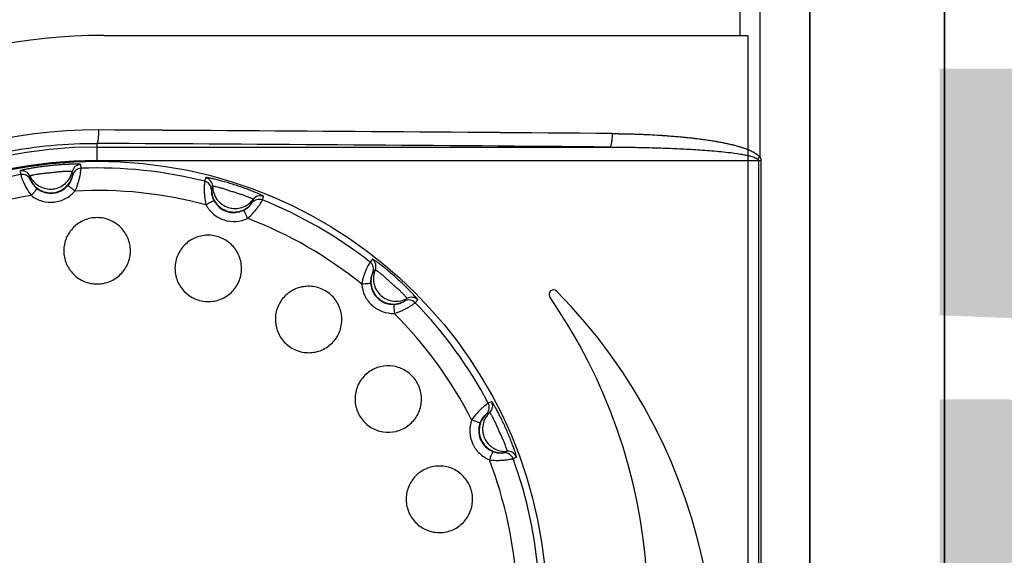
# Model space of a CAD drawing. Header units: millimetres. Extents: x 802 to 9345, y -804 to 1180.
# Tile 69 of 189: x 1799 to 1821, y -262 to -250. Entities that reach past the tile are written whole.
import ezdxf

# ---------------------------------------------------------------- set-up
doc = ezdxf.new("R2010")
doc.units = ezdxf.units.MM
doc.header["$LTSCALE"] = 30.734
doc.header["$PDMODE"] = 3
doc.header["$PDSIZE"] = 0.3
doc.layers.get('0').update_dxf_attribs({"linetype": 'CONTINUOUS'})
doc.layers.get('Defpoints').update_dxf_attribs({"linetype": 'CONTINUOUS'})
doc.layers.add('dimension', color=3, linetype='CONTINUOUS')
doc.styles.get("Standard").update_dxf_attribs({"font": 'txt', "width": 0.7})
doc.dimstyles.get("Standard").update_dxf_attribs({"dimtxt": 10, "dimasz": 10, "dimexe": 10, "dimexo": 3, "dimgap": 3, "dimtad": 1, "dimdec": 1, "dimdsep": 46, "dimtxsty": 'Standard', "dimcen": 10, "dimclrd": 2, "dimclre": 2, "dimclrt": 2, "dimadec": 0, "dimazin": 0, "dimtp": 0.01, "dimtm": 0.01, "dimtfac": 1, "dimtofl": 0, "dimtmove": 0, "dimatfit": 3, "dimfxl": 1, "dimtolj": 1, "dimarcsym": 0})

# ---------------------------------------------------------------- blocks, each defined once
blk = doc.blocks.new('*D8131')
at = {"layer": 'Defpoints', "color": 0, "transparency": 16777216}
for p in [(1818.209, -169.015), (1818.209, -354.015), (1867.074, -354.015)]:
    blk.add_point(p, dxfattribs=at)
at = {"layer": 'dimension', "lineweight": -2, "transparency": 16777216}
for p, q in [((1823.209, -169.015), (1872.074, -169.015)), ((1867.074, -184.015), (1867.074, -339.015)), ((1823.209, -354.015), (1872.074, -354.015))]:
    blk.add_line(p, q, dxfattribs=at)
at = {"layer": 'dimension', "transparency": 16777216}
for points in [[(1864.574, -184.015), (1869.574, -184.015), (1867.074, -169.015)], [(1864.574, -339.015), (1869.574, -339.015), (1867.074, -354.015)]]:
    blk.add_solid(points, dxfattribs=at)
at = {"layer": 'dimension', "transparency": 16777216, "insert": (1847.074, -265.505), "char_height": 15, "attachment_point": 2, "rotation": 90}
blk.add_mtext('\\A1;185', dxfattribs=at)
blk = doc.blocks.new('*D91')
at = {"layer": 'Defpoints', "color": 0, "transparency": 16777216}
for p in [(1809.209, -174.015), (1809.209, -349.015), (1839.207, -349.015)]:
    blk.add_point(p, dxfattribs=at)
at = {"layer": 'dimension', "lineweight": -2, "transparency": 16777216}
for p, q in [((1814.209, -174.015), (1844.207, -174.015)), ((1839.207, -189.015), (1839.207, -334.015)), ((1814.209, -349.015), (1844.207, -349.015))]:
    blk.add_line(p, q, dxfattribs=at)
at = {"layer": 'dimension', "transparency": 16777216}
for points in [[(1836.707, -189.015), (1841.707, -189.015), (1839.207, -174.015)], [(1836.707, -334.015), (1841.707, -334.015), (1839.207, -349.015)]]:
    blk.add_solid(points, dxfattribs=at)
at = {"layer": 'dimension', "transparency": 16777216, "insert": (1826.707, -261.515), "char_height": 15, "attachment_point": 5, "rotation": 90}
blk.add_mtext('\\A1;175', dxfattribs=at)

msp = doc.modelspace()

# ---------------------------------------------------------------- linework, layer by layer
at = {"linetype": 'Continuous'}
for p, q in [((1819.209, -352.015), (1819.209, -171.015)), ((1815.097, -179.515), (1815.097, -252.925)), ((1819.209, -179.515), (1819.209, -284.656)), ((1816.209, -200.708), (1816.209, -322.323)), ((1816.209, -283.911), (1816.209, -200.708)), ((1815.097, -242.171), (1815.097, -252.925)), ((1814.653, -243.167), (1814.653, -250.215)), ((1800.509, -250.215), (1814.834, -250.215)), ((1814.834, -250.215), (1814.834, -275.815)), ((1800.359, -253), (1800.359, -252.62)), ((1800.359, -252.7), (1811.766, -252.7)), ((1800.005, -253.172), (1799.996, -253.09)), ((1800.359, -253), (1815.125, -253)), ((1815.07, -253), (1815.07, -273.031)), ((1815.125, -253), (1815.125, -273.031)), ((1815.125, -253), (1815.125, -273.031)), ((1798.65, -253.231), (1798.658, -253.314)), ((1798.866, -253.345), (1798.875, -253.427)), ((1799.817, -253.328), (1799.808, -253.246)), ((1802.777, -253.382), (1802.751, -253.461)), ((1802.928, -253.574), (1802.903, -253.653)), ((1804.039, -253.879), (1804.064, -253.801)), ((1803.804, -253.945), (1803.829, -253.867)), ((1806.486, -255.199), (1806.431, -255.26)), ((1806.546, -255.435), (1806.491, -255.497)), ((1807.195, -256.131), (1807.25, -256.069)), ((1807.436, -256.166), (1807.492, -256.104)), ((1809.136, -258.367), (1809.06, -258.4)), ((1809.094, -258.608), (1809.019, -258.641)), ((1809.404, -259.506), (1809.48, -259.473)), ((1809.61, -259.637), (1809.686, -259.603))]:
    msp.add_line(p, q, dxfattribs=at)
msp.add_circle((1800.359, -263.015), 10, dxfattribs=at)
for centre, radius, start, end in [((1800.509, -263.015), 12.8, 90, 270), ((1800.33, -263.015), 10.695, 89.6784, 270.3217), ((1800.33, -263.015), 10.695, 89.6782, 270.3218), ((1779.63, -4016.632), 3764.369, 89.510123, 89.684017), ((1779.715, -4004.865), 3752.601, 89.509882, 89.684321), ((1800.359, -263.015), 10.315, 90, 270), ((1779.629, -4005.753), 3753.19, 89.509394, 89.683547), ((1813.404, -250.592), 2.883, 304.6692, 305.9677), ((1800.359, -263.015), 10.015, 90, 270), ((1800.003, -253.29), 0.2, 92.086, 167.3344), ((1800.359, -263.015), 9.849, 99.9399, 116.0601), ((1798.684, -253.429), 0.2, 24.6651, 99.9126), ((1798.693, -253.511), 0.2, 24.6814, 99.9568), ((1800.012, -253.372), 0.2, 92.0468, 167.3155), ((1800.359, -263.015), 9.849, 75.9399, 92.0601), ((1799.33, -253.231), 0.5, 231.933, 320.067), ((1802.703, -253.655), 0.2, 0.6814, 75.9568), ((1802.728, -253.576), 0.2, 0.6651, 75.9126), ((1800.359, -263.015), 9.348, 98.9821, 117.0179), ((1800.359, -263.015), 9.348, 74.9821, 93.0179), ((1803.99, -253.986), 0.2, 68.0856, 143.3343), ((1803.399, -253.658), 0.5, 207.9328, 296.0672), ((1803.964, -254.065), 0.2, 68.0468, 143.3155), ((1800.359, -263.015), 9.849, 51.9399, 68.0601), ((1800.359, -263.015), 9.348, 50.9821, 69.0179), ((1806.307, -255.418), 0.2, 336.6814, 51.9568), ((1806.363, -255.356), 0.2, 336.6651, 51.9126), ((1806.942, -255.704), 0.5, 183.9329, 272.0671), ((1810.51, -255.981), 0.1, 44.62, 214.7202), ((1801.861, -264.515), 12.25, 336.4218, 44.62), ((1807.293, -256.305), 0.2, 44.0468, 119.3155), ((1807.348, -256.244), 0.2, 44.0861, 119.3344), ((1800.359, -263.015), 9.849, 27.9399, 44.0601), ((1800.359, -263.015), 12.25, 333.0746, 34.7202), ((1800.359, -263.015), 9.348, 26.9821, 45.0179), ((1808.883, -258.494), 0.2, 312.6814, 27.9568), ((1808.959, -258.46), 0.2, 312.6651, 27.9126), ((1809.347, -259.014), 0.5, 159.933, 248.067), ((1809.423, -259.706), 0.2, 20.0468, 95.3155), ((1809.498, -259.672), 0.2, 20.0861, 95.3344), ((1800.359, -263.015), 9.348, 2.9821, 21.0179), ((1800.359, -263.015), 9.849, 3.9399, 20.0601)]:
    msp.add_arc(centre, radius, start, end, dxfattribs=at)
for points, knots in [([(1814.653, -243.167), (1814.609, -243.265), (1814.506, -243.467), (1814.308, -243.772), (1814.052, -244.095), (1813.727, -244.433), (1813.327, -244.785), (1812.844, -245.148), (1812.271, -245.521), (1811.599, -245.9), (1810.819, -246.285), (1809.92, -246.673), (1808.891, -247.062), (1807.717, -247.451), (1806.385, -247.838), (1804.878, -248.218), (1803.176, -248.59), (1801.26, -248.949), (1799.102, -249.291), (1796.673, -249.611), (1793.937, -249.903), (1790.851, -250.157), (1787.358, -250.364), (1783.431, -250.505), (1779.203, -250.556), (1774.974, -250.504), (1771.048, -250.363), (1767.556, -250.157), (1764.473, -249.902), (1761.738, -249.61), (1759.31, -249.29), (1757.154, -248.948), (1755.239, -248.59), (1753.538, -248.218), (1752.032, -247.837), (1750.7, -247.451), (1749.527, -247.062), (1748.497, -246.673), (1747.598, -246.285), (1746.818, -245.9), (1746.146, -245.521), (1745.573, -245.149), (1745.09, -244.785), (1744.69, -244.433), (1744.366, -244.095), (1744.109, -243.772), (1743.911, -243.467), (1743.808, -243.265), (1743.764, -243.167)], [0, 0, 0, 0, 0.004319, 0.009164, 0.01467, 0.020951, 0.028089, 0.036185, 0.045348, 0.055692, 0.067353, 0.080482, 0.095246, 0.111829, 0.130435, 0.151291, 0.174653, 0.200798, 0.230083, 0.262923, 0.299803, 0.341286, 0.388051, 0.441207, 0.500085, 0.558924, 0.612121, 0.658831, 0.700294, 0.737154, 0.769976, 0.799245, 0.825378, 0.848728, 0.869573, 0.888171, 0.904751, 0.919513, 0.932642, 0.944303, 0.954648, 0.963813, 0.971909, 0.979048, 0.985329, 0.990836, 0.995681, 1, 1, 1, 1]), ([(1800.39, -252.321), (1800.39, -252.358), (1800.389, -252.412), (1800.385, -252.48), (1800.381, -252.525), (1800.376, -252.562), (1800.371, -252.59), (1800.366, -252.609), (1800.362, -252.619), (1800.359, -252.62)], [0, 0, 0, 0, 0.366553, 0.533544, 0.681651, 0.805706, 0.901523, 0.966277, 1, 1, 1, 1]), ([(1811.815, -252.401), (1811.814, -252.438), (1811.812, -252.507), (1811.803, -252.589), (1811.794, -252.642), (1811.786, -252.671), (1811.778, -252.69), (1811.77, -252.699), (1811.766, -252.7)], [0, 0, 0, 0, 0.3612, 0.672613, 0.796071, 0.892537, 0.959881, 1, 1, 1, 1]), ([(1811.815, -252.401), (1811.955, -252.402), (1812.236, -252.407), (1812.657, -252.423), (1813.077, -252.449), (1813.496, -252.486), (1813.844, -252.529), (1814.121, -252.572), (1814.328, -252.611), (1814.533, -252.658), (1814.735, -252.716), (1814.9, -252.78), (1815.022, -252.849), (1815.077, -252.896), (1815.097, -252.925)], [0, 0, 0, 0, 0.125091, 0.25014, 0.375148, 0.500118, 0.625052, 0.687514, 0.749973, 0.812434, 0.874906, 0.937395, 0.968696, 1, 1, 1, 1]), ([(1811.815, -252.401), (1811.915, -252.402), (1812.108, -252.405), (1812.384, -252.413), (1812.638, -252.423), (1812.87, -252.436), (1813.083, -252.451), (1813.278, -252.467), (1813.457, -252.484), (1813.622, -252.502), (1813.774, -252.521), (1813.913, -252.54), (1814.041, -252.56), (1814.158, -252.58), (1814.266, -252.6), (1814.364, -252.62), (1814.455, -252.64), (1814.538, -252.661), (1814.615, -252.682), (1814.685, -252.703), (1814.749, -252.724), (1814.807, -252.745), (1814.858, -252.765), (1814.904, -252.786), (1814.944, -252.805), (1814.979, -252.825), (1815.01, -252.844), (1815.037, -252.864), (1815.06, -252.883), (1815.08, -252.903), (1815.092, -252.917), (1815.097, -252.925)], [0, 0, 0, 0, 0.089483, 0.171462, 0.24655, 0.315349, 0.378466, 0.436461, 0.489788, 0.538885, 0.584159, 0.625876, 0.664246, 0.699484, 0.731842, 0.7616, 0.789044, 0.814471, 0.838074, 0.859885, 0.879885, 0.898066, 0.914473, 0.929209, 0.942405, 0.954239, 0.964943, 0.974769, 0.983865, 0.992266, 1, 1, 1, 1]), ([(1800.359, -273.411), (1799.68, -273.414), (1798.656, -273.319), (1797.334, -272.995), (1796.048, -272.542), (1794.533, -271.74), (1793.204, -270.656), (1792.284, -269.647), (1791.467, -268.551), (1790.654, -267.037), (1790.054, -265.066), (1789.852, -263.015), (1790.054, -260.965), (1790.654, -258.994), (1791.467, -257.48), (1792.284, -256.384), (1793.204, -255.374), (1794.533, -254.29), (1796.048, -253.489), (1797.334, -253.036), (1798.656, -252.711), (1799.68, -252.616), (1800.359, -252.62)], [0, 0, 0, 0, 0.062271, 0.093475, 0.1247, 0.187131, 0.249626, 0.28093, 0.312244, 0.374815, 0.437404, 0.5, 0.562596, 0.625185, 0.687756, 0.71907, 0.750374, 0.812869, 0.8753, 0.906525, 0.937729, 1, 1, 1, 1]), ([(1811.766, -252.7), (1811.904, -252.701), (1812.179, -252.704), (1812.591, -252.711), (1813.004, -252.724), (1813.416, -252.742), (1813.759, -252.762), (1814.033, -252.783), (1814.239, -252.802), (1814.444, -252.825), (1814.614, -252.848), (1814.75, -252.871), (1814.851, -252.892), (1814.934, -252.914), (1814.998, -252.937), (1815.03, -252.952), (1815.044, -252.962)], [0, 0, 0, 0, 0.125038, 0.250065, 0.375082, 0.500087, 0.62508, 0.687574, 0.750065, 0.812554, 0.875039, 0.906283, 0.937527, 0.968767, 0.98439, 1, 1, 1, 1]), ([(1815.097, -252.925), (1815.109, -252.941), (1815.122, -252.966), (1815.125, -252.993), (1815.125, -253)], [0, 0, 0, 0, 0.748097, 1, 1, 1, 1]), ([(1815.097, -252.925), (1815.102, -252.931), (1815.11, -252.943), (1815.119, -252.963), (1815.124, -252.982), (1815.125, -252.994), (1815.125, -253)], [0, 0, 0, 0, 0.286287, 0.54632, 0.781371, 1, 1, 1, 1]), ([(1799.996, -253.09), (1799.996, -253.089), (1799.989, -253.087), (1799.98, -253.086), (1799.963, -253.084), (1799.94, -253.083), (1799.91, -253.083), (1799.86, -253.082), (1799.785, -253.083), (1799.683, -253.087), (1799.568, -253.094), (1799.445, -253.103), (1799.318, -253.115), (1799.191, -253.13), (1799.069, -253.146), (1798.955, -253.164), (1798.855, -253.181), (1798.781, -253.196), (1798.732, -253.206), (1798.703, -253.213), (1798.681, -253.219), (1798.664, -253.224), (1798.656, -253.227), (1798.65, -253.23), (1798.65, -253.231)], [0, 0, 0, 0, 0.003088, 0.010819, 0.023335, 0.040523, 0.062196, 0.088107, 0.15142, 0.227644, 0.313488, 0.405448, 0.500033, 0.594618, 0.686576, 0.772413, 0.848625, 0.911923, 0.937826, 0.959492, 0.976675, 0.989186, 0.996914, 1, 1, 1, 1]), ([(1815.044, -252.962), (1815.053, -252.969), (1815.066, -252.98), (1815.07, -252.996), (1815.07, -253)], [0, 0, 0, 0, 0.748191, 1, 1, 1, 1]), ([(1798.658, -253.314), (1798.659, -253.318), (1798.665, -253.333), (1798.674, -253.363), (1798.692, -253.411), (1798.717, -253.472), (1798.75, -253.544), (1798.807, -253.651), (1798.859, -253.731), (1798.899, -253.782)], [0, 0, 0, 0, 0.025259, 0.087188, 0.183353, 0.309843, 0.461359, 0.63145, 1, 1, 1, 1]), ([(1799.808, -253.246), (1799.808, -253.245), (1799.803, -253.244), (1799.797, -253.243), (1799.785, -253.242), (1799.769, -253.242), (1799.749, -253.241), (1799.714, -253.242), (1799.661, -253.243), (1799.59, -253.248), (1799.509, -253.255), (1799.423, -253.264), (1799.335, -253.277), (1799.246, -253.283), (1799.16, -253.291), (1799.08, -253.301), (1799.009, -253.312), (1798.957, -253.321), (1798.923, -253.328), (1798.903, -253.333), (1798.888, -253.337), (1798.876, -253.34), (1798.87, -253.342), (1798.866, -253.344), (1798.866, -253.345)], [0, 0, 0, 0, 0.00305, 0.010691, 0.02308, 0.040127, 0.061663, 0.087465, 0.150722, 0.227148, 0.313321, 0.405493, 0.500033, 0.594572, 0.686741, 0.77291, 0.849321, 0.912564, 0.938359, 0.959889, 0.976929, 0.989313, 0.996951, 1, 1, 1, 1]), ([(1798.866, -253.345), (1798.888, -253.392), (1798.945, -253.48), (1799.068, -253.579), (1799.216, -253.634), (1799.374, -253.643), (1799.526, -253.601), (1799.658, -253.517), (1799.759, -253.395), (1799.797, -253.297), (1799.808, -253.246)], [0, 0, 0, 0, 0.125092, 0.249889, 0.375034, 0.5, 0.624966, 0.750111, 0.874908, 1, 1, 1, 1]), ([(1799.381, -253.717), (1799.483, -253.706), (1799.635, -253.638), (1799.767, -253.477), (1799.805, -253.379), (1799.817, -253.328)], [0, 0, 0, 0, 0.497274, 0.74834, 1, 1, 1, 1]), ([(1799.713, -253.551), (1799.735, -253.525), (1799.763, -253.484), (1799.788, -253.428), (1799.801, -253.394), (1799.808, -253.368), (1799.813, -253.348), (1799.815, -253.336), (1799.817, -253.33), (1799.817, -253.328)], [0, 0, 0, 0, 0.41425, 0.591644, 0.737185, 0.849215, 0.929169, 0.978968, 1, 1, 1, 1]), ([(1799.866, -253.681), (1799.895, -253.622), (1799.93, -253.533), (1799.963, -253.416), (1799.98, -253.339), (1799.992, -253.274), (1799.999, -253.224), (1800.002, -253.192), (1800.005, -253.177), (1800.005, -253.172)], [0, 0, 0, 0, 0.36855, 0.538641, 0.690156, 0.816646, 0.912812, 0.974741, 1, 1, 1, 1]), ([(1798.875, -253.427), (1798.875, -253.429), (1798.877, -253.434), (1798.882, -253.446), (1798.891, -253.464), (1798.904, -253.489), (1798.923, -253.519), (1798.96, -253.568), (1798.995, -253.603), (1799.022, -253.624)], [0, 0, 0, 0, 0.021032, 0.070831, 0.150785, 0.262815, 0.408355, 0.58575, 1, 1, 1, 1]), ([(1798.875, -253.427), (1798.896, -253.474), (1798.954, -253.562), (1799.116, -253.693), (1799.28, -253.728), (1799.381, -253.717)], [0, 0, 0, 0, 0.25166, 0.502726, 1, 1, 1, 1]), ([(1799.713, -253.551), (1799.717, -253.555), (1799.733, -253.568), (1799.764, -253.595), (1799.812, -253.634), (1799.847, -253.664), (1799.866, -253.681)], [0, 0, 0, 0, 0.083285, 0.30183, 0.623192, 1, 1, 1, 1]), ([(1802.751, -253.461), (1802.75, -253.465), (1802.749, -253.481), (1802.746, -253.513), (1802.743, -253.563), (1802.741, -253.629), (1802.742, -253.708), (1802.749, -253.83), (1802.765, -253.924), (1802.781, -253.987)], [0, 0, 0, 0, 0.025259, 0.087188, 0.183353, 0.309843, 0.461359, 0.63145, 1, 1, 1, 1]), ([(1804.064, -253.801), (1804.065, -253.799), (1804.059, -253.795), (1804.052, -253.79), (1804.036, -253.782), (1804.016, -253.771), (1803.989, -253.759), (1803.943, -253.738), (1803.874, -253.709), (1803.779, -253.671), (1803.672, -253.63), (1803.555, -253.589), (1803.435, -253.548), (1803.313, -253.51), (1803.195, -253.475), (1803.084, -253.445), (1802.985, -253.42), (1802.911, -253.403), (1802.862, -253.393), (1802.833, -253.387), (1802.811, -253.384), (1802.793, -253.381), (1802.784, -253.381), (1802.777, -253.381), (1802.777, -253.382)], [0, 0, 0, 0, 0.003089, 0.01082, 0.023337, 0.040528, 0.062202, 0.088114, 0.151429, 0.227651, 0.313489, 0.405445, 0.500025, 0.594606, 0.686559, 0.772393, 0.848607, 0.91191, 0.937816, 0.959485, 0.976671, 0.989184, 0.996913, 1, 1, 1, 1]), ([(1803.829, -253.867), (1803.829, -253.866), (1803.826, -253.863), (1803.82, -253.86), (1803.81, -253.854), (1803.795, -253.847), (1803.777, -253.838), (1803.745, -253.824), (1803.696, -253.805), (1803.629, -253.779), (1803.553, -253.753), (1803.47, -253.727), (1803.385, -253.702), (1803.301, -253.672), (1803.219, -253.645), (1803.141, -253.621), (1803.073, -253.602), (1803.022, -253.589), (1802.987, -253.582), (1802.967, -253.578), (1802.952, -253.575), (1802.939, -253.573), (1802.933, -253.573), (1802.929, -253.573), (1802.928, -253.574)], [0, 0, 0, 0, 0.003051, 0.010692, 0.023083, 0.040131, 0.061668, 0.087472, 0.150732, 0.227154, 0.313321, 0.405489, 0.500025, 0.59456, 0.686725, 0.772891, 0.849304, 0.912552, 0.93835, 0.959882, 0.976925, 0.989311, 0.996951, 1, 1, 1, 1]), ([(1802.928, -253.574), (1802.929, -253.626), (1802.946, -253.73), (1803.018, -253.87), (1803.131, -253.98), (1803.271, -254.053), (1803.427, -254.077), (1803.582, -254.053), (1803.724, -253.983), (1803.798, -253.908), (1803.829, -253.867)], [0, 0, 0, 0, 0.125092, 0.249889, 0.375034, 0.5, 0.624966, 0.750111, 0.874908, 1, 1, 1, 1]), ([(1799.022, -253.624), (1799.019, -253.629), (1799.006, -253.644), (1798.981, -253.678), (1798.943, -253.726), (1798.915, -253.763), (1798.899, -253.782)], [0, 0, 0, 0, 0.083271, 0.301811, 0.623176, 1, 1, 1, 1]), ([(1798.899, -253.782), (1798.969, -253.837), (1799.133, -253.919), (1799.405, -253.943), (1799.666, -253.863), (1799.809, -253.749), (1799.866, -253.681)], [0, 0, 0, 0, 0.249973, 0.5, 0.750027, 1, 1, 1, 1]), ([(1802.903, -253.653), (1802.902, -253.654), (1802.902, -253.66), (1802.902, -253.673), (1802.903, -253.693), (1802.905, -253.721), (1802.91, -253.756), (1802.923, -253.816), (1802.941, -253.862), (1802.957, -253.892)], [0, 0, 0, 0, 0.021032, 0.070831, 0.150785, 0.262815, 0.408355, 0.58575, 1, 1, 1, 1]), ([(1802.903, -253.653), (1802.903, -253.704), (1802.92, -253.808), (1803.016, -253.993), (1803.151, -254.092), (1803.248, -254.123)], [0, 0, 0, 0, 0.25166, 0.502726, 1, 1, 1, 1]), ([(1802.957, -253.892), (1802.953, -253.895), (1802.935, -253.904), (1802.898, -253.925), (1802.844, -253.953), (1802.803, -253.975), (1802.781, -253.987)], [0, 0, 0, 0, 0.083279, 0.301832, 0.623199, 1, 1, 1, 1]), ([(1802.781, -253.987), (1802.823, -254.065), (1802.939, -254.207), (1803.178, -254.34), (1803.449, -254.372), (1803.626, -254.326), (1803.706, -254.288)], [0, 0, 0, 0, 0.250113, 0.500103, 0.750078, 1, 1, 1, 1]), ([(1803.248, -254.123), (1803.345, -254.155), (1803.512, -254.155), (1803.698, -254.061), (1803.773, -253.987), (1803.804, -253.945)], [0, 0, 0, 0, 0.497274, 0.74834, 1, 1, 1, 1]), ([(1803.618, -254.107), (1803.649, -254.092), (1803.691, -254.065), (1803.737, -254.025), (1803.762, -253.999), (1803.78, -253.978), (1803.793, -253.962), (1803.799, -253.952), (1803.803, -253.947), (1803.804, -253.945)], [0, 0, 0, 0, 0.41425, 0.591644, 0.737185, 0.849215, 0.929169, 0.978968, 1, 1, 1, 1]), ([(1803.706, -254.288), (1803.756, -254.246), (1803.824, -254.179), (1803.901, -254.085), (1803.949, -254.022), (1803.986, -253.967), (1804.013, -253.925), (1804.029, -253.896), (1804.037, -253.883), (1804.039, -253.879)], [0, 0, 0, 0, 0.36855, 0.538641, 0.690156, 0.816646, 0.912812, 0.974741, 1, 1, 1, 1]), ([(1803.618, -254.107), (1803.62, -254.112), (1803.63, -254.13), (1803.647, -254.168), (1803.674, -254.223), (1803.695, -254.265), (1803.706, -254.288)], [0, 0, 0, 0, 0.083285, 0.30183, 0.623192, 1, 1, 1, 1]), ([(1800.359, -254.272), (1800.262, -254.272), (1800.068, -254.31), (1799.822, -254.474), (1799.656, -254.72), (1799.598, -255.011), (1799.656, -255.301), (1799.822, -255.547), (1800.068, -255.71), (1800.262, -255.749), (1800.359, -255.749)], [0, 0, 0, 0, 0.125074, 0.250135, 0.37518, 0.500173, 0.625102, 0.750009, 0.874962, 1, 1, 1, 1]), ([(1800.359, -255.749), (1800.455, -255.749), (1800.649, -255.71), (1800.896, -255.547), (1801.061, -255.301), (1801.119, -255.011), (1801.061, -254.72), (1800.896, -254.474), (1800.649, -254.31), (1800.455, -254.272), (1800.359, -254.272)], [0, 0, 0, 0, 0.125039, 0.249994, 0.3749, 0.499828, 0.624821, 0.749866, 0.874926, 1, 1, 1, 1]), ([(1803.06, -254.7), (1802.969, -254.67), (1802.772, -254.646), (1802.487, -254.726), (1802.254, -254.909), (1802.109, -255.168), (1802.075, -255.462), (1802.156, -255.746), (1802.339, -255.978), (1802.513, -256.075), (1802.604, -256.104)], [0, 0, 0, 0, 0.125066, 0.250124, 0.375158, 0.500146, 0.625071, 0.749982, 0.874955, 1, 1, 1, 1]), ([(1802.604, -256.104), (1802.696, -256.134), (1802.892, -256.158), (1803.177, -256.078), (1803.41, -255.896), (1803.555, -255.637), (1803.59, -255.343), (1803.509, -255.058), (1803.325, -254.826), (1803.152, -254.729), (1803.06, -254.7)], [0, 0, 0, 0, 0.125045, 0.250018, 0.374929, 0.499854, 0.624842, 0.749876, 0.874934, 1, 1, 1, 1]), ([(1806.431, -255.26), (1806.428, -255.264), (1806.421, -255.278), (1806.404, -255.305), (1806.381, -255.35), (1806.352, -255.409), (1806.321, -255.482), (1806.279, -255.596), (1806.254, -255.689), (1806.243, -255.753)], [0, 0, 0, 0, 0.025259, 0.087188, 0.183353, 0.309843, 0.461359, 0.63145, 1, 1, 1, 1]), ([(1807.492, -256.104), (1807.493, -256.103), (1807.489, -256.098), (1807.485, -256.09), (1807.474, -256.076), (1807.459, -256.058), (1807.44, -256.036), (1807.407, -255.998), (1807.356, -255.943), (1807.284, -255.87), (1807.203, -255.789), (1807.113, -255.704), (1807.019, -255.618), (1806.924, -255.533), (1806.83, -255.453), (1806.741, -255.38), (1806.66, -255.317), (1806.6, -255.272), (1806.56, -255.243), (1806.535, -255.226), (1806.516, -255.214), (1806.501, -255.204), (1806.493, -255.2), (1806.487, -255.198), (1806.486, -255.199)], [0, 0, 0, 0, 0.003088, 0.010818, 0.023332, 0.04052, 0.062191, 0.0881, 0.151408, 0.227629, 0.313468, 0.405425, 0.500008, 0.59459, 0.686547, 0.772384, 0.8486, 0.911906, 0.937814, 0.959484, 0.97667, 0.989183, 0.996913, 1, 1, 1, 1]), ([(1806.491, -255.497), (1806.49, -255.498), (1806.488, -255.504), (1806.482, -255.515), (1806.474, -255.533), (1806.465, -255.56), (1806.455, -255.594), (1806.443, -255.654), (1806.441, -255.704), (1806.443, -255.738)], [0, 0, 0, 0, 0.021032, 0.070831, 0.150785, 0.262815, 0.408355, 0.58575, 1, 1, 1, 1]), ([(1806.491, -255.497), (1806.471, -255.544), (1806.444, -255.646), (1806.455, -255.854), (1806.539, -255.999), (1806.615, -256.067)], [0, 0, 0, 0, 0.25166, 0.502726, 1, 1, 1, 1]), ([(1806.546, -255.435), (1806.526, -255.483), (1806.499, -255.585), (1806.508, -255.742), (1806.566, -255.889), (1806.664, -256.012), (1806.797, -256.097), (1806.949, -256.139), (1807.107, -256.132), (1807.205, -256.095), (1807.25, -256.069)], [0, 0, 0, 0, 0.125092, 0.249889, 0.375034, 0.5, 0.624966, 0.750111, 0.874908, 1, 1, 1, 1]), ([(1807.25, -256.069), (1807.251, -256.069), (1807.249, -256.065), (1807.245, -256.059), (1807.238, -256.05), (1807.227, -256.037), (1807.214, -256.022), (1807.19, -255.996), (1807.154, -255.958), (1807.103, -255.908), (1807.044, -255.853), (1806.979, -255.795), (1806.911, -255.738), (1806.847, -255.676), (1806.783, -255.618), (1806.722, -255.565), (1806.667, -255.52), (1806.625, -255.487), (1806.597, -255.467), (1806.58, -255.455), (1806.567, -255.446), (1806.557, -255.439), (1806.551, -255.437), (1806.547, -255.435), (1806.546, -255.435)], [0, 0, 0, 0, 0.00305, 0.01069, 0.023078, 0.040123, 0.061658, 0.087458, 0.150711, 0.227132, 0.313302, 0.40547, 0.500008, 0.594546, 0.686713, 0.772881, 0.849297, 0.912548, 0.938347, 0.95988, 0.976924, 0.989311, 0.99695, 1, 1, 1, 1]), ([(1806.443, -255.738), (1806.438, -255.739), (1806.418, -255.74), (1806.376, -255.744), (1806.315, -255.748), (1806.269, -255.751), (1806.243, -255.753)], [0, 0, 0, 0, 0.083271, 0.301811, 0.623176, 1, 1, 1, 1]), ([(1806.243, -255.753), (1806.25, -255.841), (1806.299, -256.018), (1806.462, -256.236), (1806.697, -256.376), (1806.877, -256.406), (1806.966, -256.404)], [0, 0, 0, 0, 0.249921, 0.499895, 0.749886, 1, 1, 1, 1]), ([(1805.498, -255.942), (1805.42, -255.885), (1805.24, -255.802), (1804.944, -255.79), (1804.666, -255.892), (1804.449, -256.093), (1804.325, -256.362), (1804.314, -256.657), (1804.417, -256.935), (1804.552, -257.08), (1804.63, -257.136)], [0, 0, 0, 0, 0.125066, 0.250124, 0.375158, 0.500146, 0.625071, 0.749982, 0.874955, 1, 1, 1, 1]), ([(1804.63, -257.136), (1804.708, -257.193), (1804.888, -257.276), (1805.183, -257.289), (1805.461, -257.187), (1805.679, -256.986), (1805.802, -256.717), (1805.813, -256.421), (1805.711, -256.144), (1805.576, -255.998), (1805.498, -255.942)], [0, 0, 0, 0, 0.125045, 0.250018, 0.374929, 0.499854, 0.624842, 0.749876, 0.874934, 1, 1, 1, 1]), ([(1806.615, -256.067), (1806.691, -256.136), (1806.843, -256.203), (1807.051, -256.193), (1807.15, -256.156), (1807.195, -256.131)], [0, 0, 0, 0, 0.497274, 0.74834, 1, 1, 1, 1]), ([(1806.96, -256.203), (1806.994, -256.202), (1807.043, -256.195), (1807.102, -256.176), (1807.135, -256.163), (1807.16, -256.151), (1807.178, -256.142), (1807.188, -256.135), (1807.194, -256.132), (1807.195, -256.131)], [0, 0, 0, 0, 0.41425, 0.591644, 0.737185, 0.849215, 0.929169, 0.978968, 1, 1, 1, 1]), ([(1806.96, -256.203), (1806.959, -256.209), (1806.961, -256.229), (1806.961, -256.27), (1806.964, -256.332), (1806.965, -256.378), (1806.966, -256.404)], [0, 0, 0, 0, 0.083285, 0.30183, 0.623192, 1, 1, 1, 1]), ([(1806.966, -256.404), (1807.029, -256.386), (1807.118, -256.352), (1807.227, -256.298), (1807.296, -256.259), (1807.352, -256.224), (1807.395, -256.197), (1807.42, -256.178), (1807.433, -256.169), (1807.436, -256.166)], [0, 0, 0, 0, 0.36855, 0.538641, 0.690156, 0.816646, 0.912812, 0.974741, 1, 1, 1, 1]), ([(1807.432, -257.876), (1807.376, -257.798), (1807.23, -257.663), (1806.953, -257.561), (1806.657, -257.572), (1806.388, -257.695), (1806.187, -257.913), (1806.085, -258.191), (1806.098, -258.486), (1806.181, -258.666), (1806.237, -258.744)], [0, 0, 0, 0, 0.125066, 0.250124, 0.375158, 0.500146, 0.625071, 0.749982, 0.874955, 1, 1, 1, 1]), ([(1806.237, -258.744), (1806.294, -258.822), (1806.439, -258.957), (1806.717, -259.06), (1807.012, -259.049), (1807.281, -258.925), (1807.482, -258.708), (1807.584, -258.43), (1807.572, -258.134), (1807.489, -257.954), (1807.432, -257.876)], [0, 0, 0, 0, 0.125045, 0.250018, 0.374929, 0.499854, 0.624842, 0.749876, 0.874934, 1, 1, 1, 1]), ([(1809.06, -258.4), (1809.056, -258.402), (1809.044, -258.412), (1809.018, -258.431), (1808.978, -258.462), (1808.928, -258.505), (1808.87, -258.559), (1808.785, -258.646), (1808.725, -258.72), (1808.689, -258.774)], [0, 0, 0, 0, 0.025259, 0.087188, 0.183353, 0.309843, 0.461359, 0.63145, 1, 1, 1, 1]), ([(1809.686, -259.603), (1809.687, -259.603), (1809.687, -259.596), (1809.685, -259.587), (1809.681, -259.57), (1809.675, -259.548), (1809.667, -259.519), (1809.651, -259.472), (1809.627, -259.401), (1809.592, -259.305), (1809.55, -259.198), (1809.503, -259.083), (1809.452, -258.967), (1809.399, -258.851), (1809.346, -258.739), (1809.294, -258.636), (1809.247, -258.546), (1809.21, -258.481), (1809.185, -258.437), (1809.17, -258.412), (1809.157, -258.393), (1809.147, -258.378), (1809.141, -258.371), (1809.137, -258.366), (1809.136, -258.367)], [0, 0, 0, 0, 0.003088, 0.010818, 0.023332, 0.04052, 0.062191, 0.0881, 0.151409, 0.227629, 0.313469, 0.405426, 0.500009, 0.594591, 0.686548, 0.772385, 0.848601, 0.911907, 0.937814, 0.959484, 0.97667, 0.989183, 0.996913, 1, 1, 1, 1]), ([(1809.094, -258.608), (1809.056, -258.643), (1808.99, -258.725), (1808.935, -258.872), (1808.928, -259.03), (1808.968, -259.182), (1809.054, -259.314), (1809.176, -259.414), (1809.323, -259.472), (1809.428, -259.478), (1809.48, -259.473)], [0, 0, 0, 0, 0.125092, 0.249889, 0.375034, 0.5, 0.624966, 0.750111, 0.874908, 1, 1, 1, 1]), ([(1809.48, -259.473), (1809.48, -259.472), (1809.48, -259.468), (1809.479, -259.462), (1809.476, -259.45), (1809.472, -259.434), (1809.466, -259.415), (1809.455, -259.382), (1809.437, -259.332), (1809.411, -259.266), (1809.379, -259.191), (1809.344, -259.112), (1809.304, -259.032), (1809.271, -258.95), (1809.236, -258.871), (1809.202, -258.797), (1809.17, -258.733), (1809.145, -258.687), (1809.128, -258.657), (1809.118, -258.639), (1809.109, -258.626), (1809.102, -258.615), (1809.098, -258.611), (1809.095, -258.607), (1809.094, -258.608)], [0, 0, 0, 0, 0.00305, 0.01069, 0.023078, 0.040123, 0.061658, 0.087458, 0.150711, 0.227132, 0.313302, 0.405471, 0.500009, 0.594546, 0.686714, 0.772882, 0.849298, 0.912548, 0.938348, 0.95988, 0.976924, 0.989311, 0.99695, 1, 1, 1, 1]), ([(1808.689, -258.774), (1808.659, -258.858), (1808.631, -259.039), (1808.692, -259.305), (1808.849, -259.528), (1809.002, -259.629), (1809.084, -259.663)], [0, 0, 0, 0, 0.249973, 0.5, 0.750027, 1, 1, 1, 1]), ([(1808.877, -258.842), (1808.872, -258.841), (1808.853, -258.833), (1808.814, -258.82), (1808.756, -258.799), (1808.712, -258.783), (1808.689, -258.774)], [0, 0, 0, 0, 0.083271, 0.301811, 0.623176, 1, 1, 1, 1]), ([(1809.019, -258.641), (1808.981, -258.676), (1808.915, -258.758), (1808.841, -258.953), (1808.858, -259.119), (1808.9, -259.212)], [0, 0, 0, 0, 0.25166, 0.502726, 1, 1, 1, 1]), ([(1809.019, -258.641), (1809.017, -258.642), (1809.013, -258.646), (1809.003, -258.654), (1808.989, -258.668), (1808.97, -258.688), (1808.946, -258.716), (1808.911, -258.766), (1808.889, -258.81), (1808.877, -258.842)], [0, 0, 0, 0, 0.021032, 0.070831, 0.150785, 0.262815, 0.408355, 0.58575, 1, 1, 1, 1]), ([(1808.9, -259.212), (1808.942, -259.306), (1809.053, -259.43), (1809.247, -259.505), (1809.353, -259.511), (1809.404, -259.506)], [0, 0, 0, 0, 0.497274, 0.74834, 1, 1, 1, 1]), ([(1809.16, -259.477), (1809.157, -259.482), (1809.151, -259.501), (1809.134, -259.539), (1809.111, -259.596), (1809.094, -259.639), (1809.084, -259.663)], [0, 0, 0, 0, 0.083285, 0.30183, 0.623192, 1, 1, 1, 1]), ([(1809.16, -259.477), (1809.192, -259.49), (1809.24, -259.503), (1809.3, -259.51), (1809.336, -259.512), (1809.364, -259.511), (1809.384, -259.51), (1809.397, -259.508), (1809.403, -259.507), (1809.404, -259.506)], [0, 0, 0, 0, 0.41425, 0.591644, 0.737185, 0.849215, 0.929169, 0.978968, 1, 1, 1, 1]), ([(1809.084, -259.663), (1809.149, -259.672), (1809.244, -259.677), (1809.366, -259.673), (1809.445, -259.665), (1809.51, -259.656), (1809.56, -259.648), (1809.591, -259.641), (1809.606, -259.639), (1809.61, -259.637)], [0, 0, 0, 0, 0.36855, 0.538641, 0.690156, 0.816646, 0.912812, 0.974741, 1, 1, 1, 1]), ([(1808.674, -260.313), (1808.645, -260.222), (1808.548, -260.049), (1808.316, -259.865), (1808.031, -259.784), (1807.737, -259.819), (1807.478, -259.964), (1807.296, -260.197), (1807.216, -260.482), (1807.24, -260.678), (1807.27, -260.77)], [0, 0, 0, 0, 0.125066, 0.250124, 0.375158, 0.500146, 0.625071, 0.749982, 0.874955, 1, 1, 1, 1]), ([(1807.27, -260.77), (1807.299, -260.861), (1807.396, -261.035), (1807.628, -261.218), (1807.912, -261.299), (1808.206, -261.265), (1808.465, -261.12), (1808.648, -260.887), (1808.728, -260.602), (1808.704, -260.405), (1808.674, -260.313)], [0, 0, 0, 0, 0.125045, 0.250018, 0.374929, 0.499854, 0.624842, 0.749876, 0.874934, 1, 1, 1, 1])]:
    msp.add_open_spline(points, degree=3, knots=knots, dxfattribs=at)

# ---------------------------------------------------------------- dimensions: what is measured, and where the dimension line sits
at = {"layer": 'dimension', "color": 3}
for base, p1, p2, angle, picture, middle in [((1867.074, -354.015), (1818.209, -169.015), (1818.209, -354.015), 270, '*D8131', (1867.074, -265.505)), ((1839.207, -349.015), (1809.209, -174.015), (1809.209, -349.015), 90, '*D91', (1839.207, -261.515))]:
    dim = msp.add_linear_dim(base=base, p1=p1, p2=p2, angle=angle, dimstyle='Standard', override={"dimscale": 5, "dimtxt": 3, "dimasz": 3, "dimexe": 1, "dimexo": 1, "dimgap": 1, "dimclrd": 256, "dimclre": 256, "dimclrt": 256}, dxfattribs=at)
    dim.commit()
    dim.dimension.update_dxf_attribs({"geometry": picture, "text_midpoint": middle, "dimtype": 160})

doc.saveas('drawing.dxf')
